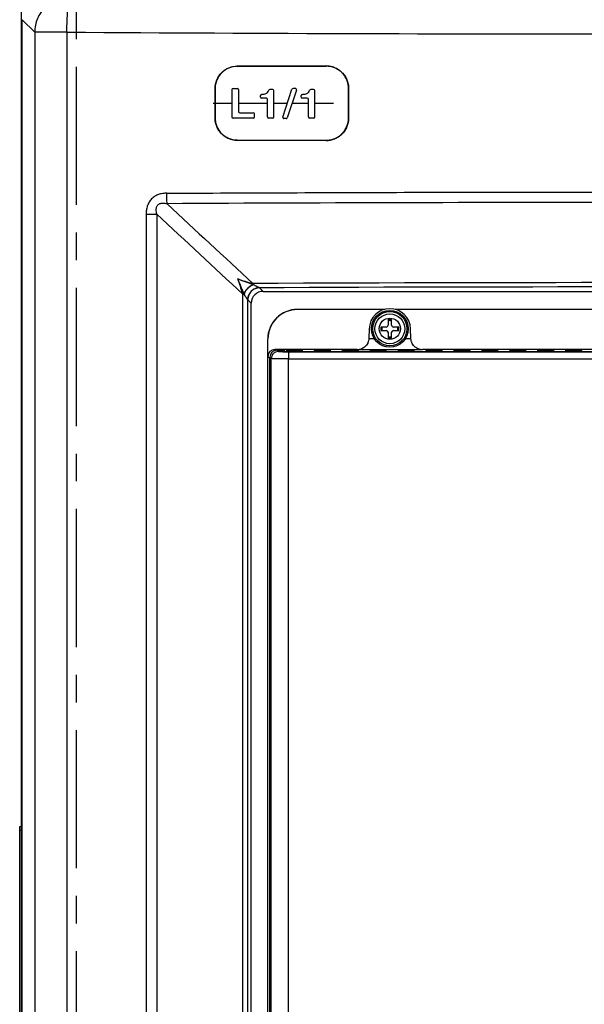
# Model space of a CAD drawing. Header units: inches. Extents: x 0 to 34, y 0 to 22.
# Tile 9 of 26: x 3.5 to 6.3, y 12 to 17. Entities that reach past the tile are written whole.
import ezdxf

# ---------------------------------------------------------------- set-up
doc = ezdxf.new("R2010")
doc.units = ezdxf.units.IN
doc.header["$LTSCALE"] = 1.87
doc.header["$MEASUREMENT"] = 0
doc.linetypes.add('CENTER', pattern=[0.6, 0.375, -0.075, 0.075, -0.075])
doc.layers.get('0').update_dxf_attribs({"linetype": 'CONTINUOUS'})
for name, color, linetype in [('03___PRT_ALL_CURVES', 7, 'CONTINUOUS'), ('AXIS_PART', 7, 'CONTINUOUS'), ('DRAFT', 7, 'CONTINUOUS')]:
    doc.layers.add(name, color=color, linetype=linetype)

msp = doc.modelspace()

# ---------------------------------------------------------------- linework, layer by layer
at = {"color": 3, "linetype": 'CONTINUOUS'}
for p, q in [((3.4688, 4.5004), (3.4688, 17.3409)), ((3.473, 16.9213), (3.4688, 16.9213))]:
    msp.add_line(p, q, dxfattribs=at)
at = {"color": 7, "linetype": 'CONTINUOUS'}
for p, q in [((3.473, 4.7933), (3.473, 17.0414)), ((3.5363, 16.9781), (3.473, 17.0414)), ((3.473, 16.9957), (3.4688, 16.9957)), ((3.5363, 16.9781), (3.5363, 5.1644)), ((3.6997, 16.9781), (3.5363, 16.9781)), ((3.6997, 16.9781), (3.6997, 5.1644)), ((5.0155, 16.8068), (4.5651, 16.8055)), ((4.5651, 16.8048), (5.0155, 16.8062)), ((4.5651, 16.8055), (4.5651, 16.8048)), ((5.0155, 16.8062), (5.0155, 16.8068)), ((4.4522, 16.6923), (4.4522, 16.5423)), ((4.4522, 16.6923), (4.4528, 16.6923)), ((4.4528, 16.5423), (4.4528, 16.6923)), ((4.544, 16.6923), (4.5656, 16.6923)), ((4.8596, 16.6923), (4.8483, 16.6923)), ((5.1298, 16.5423), (5.1298, 16.6923)), ((5.1298, 16.6923), (5.1304, 16.6923)), ((5.1304, 16.6923), (5.1304, 16.5423)), ((4.538, 16.6863), (4.538, 16.5483)), ((4.5716, 16.6863), (4.5716, 16.5752)), ((4.6821, 16.6483), (4.6821, 16.6564)), ((4.7131, 16.6423), (4.6881, 16.6423)), ((4.7448, 16.6872), (4.7305, 16.6872)), ((4.7508, 16.5483), (4.7508, 16.6812)), ((4.7964, 16.547), (4.8426, 16.6882)), ((4.8653, 16.6845), (4.819, 16.5433)), ((4.8895, 16.6483), (4.8895, 16.6564)), ((4.9204, 16.6423), (4.8955, 16.6423)), ((4.9521, 16.6872), (4.9379, 16.6872)), ((4.9581, 16.5483), (4.9581, 16.6812)), ((4.7191, 16.5483), (4.7191, 16.6363)), ((4.9264, 16.5483), (4.9264, 16.6363)), ((4.4528, 16.5423), (4.4522, 16.5423)), ((4.6464, 16.5423), (4.544, 16.5423)), ((4.5776, 16.5692), (4.6464, 16.5692)), ((4.6524, 16.5483), (4.6524, 16.5632)), ((4.7448, 16.5423), (4.7251, 16.5423)), ((4.9521, 16.5423), (4.9324, 16.5423)), ((5.1304, 16.5423), (5.1298, 16.5423)), ((4.8133, 16.5392), (4.8021, 16.5392)), ((4.5651, 16.4298), (4.5651, 16.4292)), ((4.5651, 16.4298), (5.0155, 16.4285)), ((5.0155, 16.4279), (4.5651, 16.4292)), ((5.0155, 16.4279), (5.0155, 16.4285)), ((4.1017, 16.0541), (4.1017, 7.0029)), ((4.1017, 16.0541), (4.1566, 16.0541)), ((4.1566, 16.0541), (4.1566, 7.2008)), ((4.5927, 8.6205), (4.5927, 15.6488)), ((4.5927, 15.6488), (4.5992, 15.6488)), ((4.6784, 15.68), (4.6773, 15.6807)), ((4.6958, 15.6626), (4.6784, 15.68)), ((4.6958, 15.6626), (8.7003, 15.6626)), ((4.6186, 15.6202), (4.618, 15.6209)), ((4.6186, 8.6277), (4.6186, 15.6202)), ((4.6359, 15.6028), (4.6186, 15.6202)), ((4.6359, 8.6301), (4.6359, 15.6028)), ((5.3137, 15.5709), (4.8703, 15.5709)), ((5.3306, 15.5186), (5.3306, 15.4906)), ((5.3486, 15.5186), (5.3306, 15.5186)), ((5.3486, 15.4906), (5.3486, 15.5186)), ((5.2346, 15.4726), (5.2328, 15.4234)), ((5.2937, 15.4816), (5.2937, 15.4636)), ((5.3216, 15.4816), (5.2937, 15.4816)), ((5.2937, 15.4636), (5.3216, 15.4636)), ((5.3306, 15.4546), (5.3306, 15.4267)), ((5.3486, 15.4267), (5.3486, 15.4546)), ((5.3856, 15.4816), (5.3576, 15.4816)), ((5.3576, 15.4636), (5.3856, 15.4636)), ((5.3856, 15.4636), (5.3856, 15.4816)), ((5.4467, 15.4234), (5.445, 15.4726)), ((4.7197, 8.8839), (4.7197, 15.4209)), ((4.7203, 15.4209), (4.7197, 15.4209)), ((4.7203, 15.3322), (4.7203, 15.4209)), ((5.2329, 15.4239), (5.26, 15.4239)), ((5.3306, 15.4267), (5.3486, 15.4267)), ((5.4193, 15.4239), (5.4467, 15.4239)), ((4.7608, 15.3625), (4.7557, 15.3676)), ((5.1741, 15.3676), (4.7557, 15.3676)), ((4.7722, 15.3567), (4.7655, 15.3634)), ((4.7655, 15.3634), (4.7945, 15.3634)), ((4.7944, 15.3627), (4.7945, 15.3565)), ((4.8043, 15.3579), (6.405, 15.3579)), ((4.8125, 15.3563), (4.9148, 15.3563)), ((4.8142, 15.366), (4.8144, 15.3637)), ((4.8145, 15.3629), (4.8147, 15.3606)), ((4.8321, 15.3661), (4.8324, 15.3636)), ((4.8789, 15.3661), (4.8321, 15.3661)), ((4.8324, 15.363), (4.8326, 15.3605)), ((4.8786, 15.363), (4.8324, 15.363)), ((4.8326, 15.3605), (4.8784, 15.3605)), ((4.8786, 15.363), (4.8784, 15.3605)), ((4.8789, 15.3661), (4.8787, 15.3636)), ((4.8964, 15.3606), (4.8966, 15.3629)), ((4.8966, 15.3637), (4.8968, 15.366)), ((4.956, 15.366), (4.9562, 15.3637)), ((4.9562, 15.3629), (4.9564, 15.3606)), ((4.9739, 15.3661), (4.9741, 15.3636)), ((5.0206, 15.3661), (4.9739, 15.3661)), ((4.9741, 15.363), (4.9744, 15.3605)), ((5.0204, 15.363), (4.9741, 15.363)), ((4.9744, 15.3605), (5.0201, 15.3605)), ((5.0204, 15.363), (5.0201, 15.3605)), ((5.0206, 15.3661), (5.0204, 15.3636)), ((5.0381, 15.3606), (5.0383, 15.3629)), ((5.0384, 15.3637), (5.0386, 15.366)), ((5.0977, 15.366), (5.0979, 15.3637)), ((5.098, 15.3629), (5.0982, 15.3606)), ((5.1156, 15.3661), (5.1158, 15.3636)), ((5.1624, 15.3661), (5.1156, 15.3661)), ((5.1159, 15.363), (5.1161, 15.3605)), ((5.1621, 15.363), (5.1159, 15.363)), ((5.1161, 15.3605), (5.1619, 15.3605)), ((5.1621, 15.363), (5.1619, 15.3605)), ((5.1624, 15.3661), (5.1621, 15.3636)), ((5.1741, 15.3662), (5.1741, 15.3676)), ((5.2399, 15.3662), (5.1798, 15.3662)), ((5.1798, 15.3606), (5.18, 15.3629)), ((5.1801, 15.3637), (5.1803, 15.366)), ((5.2394, 15.366), (5.2396, 15.3637)), ((5.2397, 15.3629), (5.2399, 15.3606)), ((5.2573, 15.3661), (5.2576, 15.3636)), ((5.3041, 15.3661), (5.2573, 15.3661)), ((5.2576, 15.363), (5.2578, 15.3605)), ((5.3038, 15.363), (5.2576, 15.363)), ((5.2578, 15.3605), (5.3036, 15.3605)), ((5.3038, 15.363), (5.3036, 15.3605)), ((5.3041, 15.3661), (5.3039, 15.3636)), ((5.3816, 15.3662), (5.3216, 15.3662)), ((5.3216, 15.3606), (5.3217, 15.3629)), ((5.3218, 15.3637), (5.322, 15.366)), ((5.3812, 15.366), (5.3813, 15.3637)), ((5.3814, 15.3629), (5.3816, 15.3606)), ((5.3991, 15.3661), (5.3993, 15.3636)), ((5.4458, 15.3661), (5.3991, 15.3661)), ((5.3993, 15.363), (5.3996, 15.3605)), ((5.4456, 15.363), (5.3993, 15.363)), ((5.3996, 15.3605), (5.4453, 15.3605)), ((5.4456, 15.363), (5.4453, 15.3605)), ((5.4458, 15.3661), (5.4456, 15.3636)), ((5.5055, 15.3662), (5.4633, 15.3662)), ((5.4633, 15.3606), (5.4635, 15.3629)), ((5.4636, 15.3637), (5.4638, 15.366)), ((5.5054, 15.3676), (5.5055, 15.3662)), ((6.391, 15.3676), (5.5054, 15.3676)), ((5.5229, 15.366), (5.5231, 15.3637)), ((5.5232, 15.3629), (5.5234, 15.3606)), ((5.5408, 15.3661), (5.541, 15.3636)), ((5.5876, 15.3661), (5.5408, 15.3661)), ((5.5411, 15.363), (5.5413, 15.3605)), ((5.5873, 15.363), (5.5411, 15.363)), ((5.5413, 15.3605), (5.5871, 15.3605)), ((5.5873, 15.363), (5.5871, 15.3605)), ((5.5876, 15.3661), (5.5873, 15.3636)), ((5.605, 15.3606), (5.6052, 15.3629)), ((5.6053, 15.3637), (5.6055, 15.366)), ((5.6646, 15.366), (5.6648, 15.3637)), ((5.6649, 15.3629), (5.6651, 15.3606)), ((5.6825, 15.3661), (5.6828, 15.3636)), ((5.7293, 15.3661), (5.6825, 15.3661)), ((5.6828, 15.363), (5.683, 15.3605)), ((5.729, 15.363), (5.6828, 15.363)), ((5.683, 15.3605), (5.7288, 15.3605)), ((5.729, 15.363), (5.7288, 15.3605)), ((5.7293, 15.3661), (5.7291, 15.3636)), ((5.7467, 15.3606), (5.7469, 15.3629)), ((5.747, 15.3637), (5.7472, 15.366)), ((5.8063, 15.366), (5.8065, 15.3637)), ((5.8066, 15.3629), (5.8068, 15.3606)), ((5.8243, 15.3661), (5.8245, 15.3636)), ((5.871, 15.3661), (5.8243, 15.3661)), ((5.8245, 15.363), (5.8248, 15.3605)), ((5.8708, 15.363), (5.8245, 15.363)), ((5.8248, 15.3605), (5.8705, 15.3605)), ((5.8708, 15.363), (5.8705, 15.3605)), ((5.871, 15.3661), (5.8708, 15.3636)), ((5.8885, 15.3606), (5.8887, 15.3629)), ((5.8888, 15.3637), (5.8889, 15.366)), ((5.9481, 15.366), (5.9483, 15.3637)), ((5.9484, 15.3629), (5.9485, 15.3606)), ((5.966, 15.3661), (5.9662, 15.3636)), ((6.0128, 15.3661), (5.966, 15.3661)), ((5.9663, 15.363), (5.9665, 15.3605)), ((6.0125, 15.363), (5.9663, 15.363)), ((5.9665, 15.3605), (6.0123, 15.3605)), ((6.0125, 15.363), (6.0123, 15.3605)), ((6.0128, 15.3661), (6.0125, 15.3636)), ((6.0302, 15.3606), (6.0304, 15.3629)), ((6.0305, 15.3637), (6.0307, 15.366)), ((6.0898, 15.366), (6.09, 15.3637)), ((6.0901, 15.3629), (6.0903, 15.3606)), ((6.1077, 15.3661), (6.108, 15.3636)), ((6.1545, 15.3661), (6.1077, 15.3661)), ((6.108, 15.363), (6.1082, 15.3605)), ((6.1542, 15.363), (6.108, 15.363)), ((6.1082, 15.3605), (6.154, 15.3605)), ((6.1542, 15.363), (6.154, 15.3605)), ((6.1545, 15.3661), (6.1543, 15.3636)), ((6.1719, 15.3606), (6.1721, 15.3629)), ((6.1722, 15.3637), (6.1724, 15.366)), ((6.2315, 15.366), (6.2317, 15.3637)), ((6.2318, 15.3629), (6.232, 15.3606)), ((6.2495, 15.3661), (6.2497, 15.3636)), ((6.2962, 15.3661), (6.2495, 15.3661)), ((6.2497, 15.363), (6.25, 15.3605)), ((6.296, 15.363), (6.2497, 15.363)), ((6.25, 15.3605), (6.2957, 15.3605)), ((6.296, 15.363), (6.2957, 15.3605)), ((6.2962, 15.3661), (6.296, 15.3636)), ((6.3137, 15.3606), (6.3139, 15.3629)), ((6.3139, 15.3637), (6.3141, 15.366)), ((4.7299, 15.3225), (4.7203, 15.3322)), ((4.7299, 8.9338), (4.7299, 15.3225)), ((4.73, 15.328), (4.73, 8.934)), ((4.7367, 15.3213), (4.73, 15.328)), ((4.7367, 8.9407), (4.7367, 15.3213)), ((4.8247, 8.9416), (4.8247, 15.3204)), ((4.8247, 15.3204), (6.4682, 15.3194)), ((3.4598, 9.9698), (3.4598, 12.9458)), ((3.4598, 12.9458), (3.4688, 12.9458)), ((3.4598, 12.9278), (3.4688, 12.9278))]:
    msp.add_line(p, q, dxfattribs=at)
for radius in [0.0936, 0.087, 0.0759, 0.054]:
    msp.add_circle((5.3396, 15.4726), radius, dxfattribs=at)
for centre, radius, start, end in [((6.698, 496.5375), 479.5687, 269.641773, 270.358227), ((4.544, 16.6863), 0.006, 90, 180), ((4.5656, 16.6863), 0.006, 0, 90), ((4.8483, 16.6863), 0.006, 90, 161.8581), ((4.8596, 16.6863), 0.006, 341.8581, 90), ((4.6881, 16.6564), 0.006, 91.6573, 180), ((4.6881, 16.6483), 0.006, 180, 270), ((4.6838, 16.8077), 0.1453, 271.6169, 273.2739), ((4.6862, 16.7678), 0.1054, 273.2582, 275.4191), ((4.7131, 16.6363), 0.006, 0, 90), ((4.7305, 16.6812), 0.006, 90, 161.781), ((4.7448, 16.6812), 0.006, 0, 90), ((4.8955, 16.6564), 0.006, 91.6573, 180), ((4.8955, 16.6483), 0.006, 180, 270), ((4.8912, 16.8077), 0.1453, 271.6169, 273.2738), ((4.8935, 16.7678), 0.1054, 273.2582, 275.419), ((4.9204, 16.6363), 0.006, 0, 90), ((4.9379, 16.6812), 0.006, 90, 161.7809), ((4.9521, 16.6812), 0.006, 0, 90), ((4.544, 16.5483), 0.006, 180, 270), ((4.5776, 16.5752), 0.006, 180, 270), ((4.6464, 16.5632), 0.006, 0, 90), ((4.6464, 16.5483), 0.006, 270, 360), ((4.7251, 16.5483), 0.006, 180, 270), ((4.7448, 16.5483), 0.006, 270, 360), ((4.8021, 16.5452), 0.006, 161.8581, 270), ((4.8133, 16.5452), 0.006, 270, 341.8581), ((4.9324, 16.5483), 0.006, 180, 270), ((4.9521, 16.5483), 0.006, 270, 360), ((6.698, -467.6417), 483.7556, 89.705156, 90.294836), ((74.1691, 90.8578), 102.3819, 226.895769, 227.228556), ((73.7191, 90.4812), 101.8741, 226.934959, 227.269827), ((6.698, -455.7392), 471.4461, 89.75037, 90.249629), ((5.0147, 15.727), 0.3715, 183.7847, 184.664), ((4.7562, 15.9117), 0.2422, 242.5229, 242.8366), ((4.8459, 15.7506), 0.2668, 202.0266, 202.4119), ((6.698, -454.6854), 470.3705, 89.753857, 90.246142), ((5.3398, 15.4689), 0.1053, 2, 178), ((5.3396, 15.4726), 0.0414, 77.4441, 102.5559), ((5.3396, 15.4726), 0.0414, 167.4441, 192.5559), ((5.3216, 15.4906), 0.009, 270, 360), ((5.3216, 15.4546), 0.009, 0, 90), ((5.3576, 15.4906), 0.009, 180, 270), ((5.3576, 15.4546), 0.009, 90, 180), ((5.3396, 15.4726), 0.0414, 347.4441, 12.5559), ((5.3396, 15.4726), 0.0414, 257.4441, 282.5559), ((4.7722, 15.3213), 0.0354, 90.017, 179.983), ((4.8302, 18.6212), 3.2654, 269.4676, 269.9457)]:
    msp.add_arc(centre, radius, start, end, dxfattribs=at)
for centre, major_axis, ratio, start_param, end_param in [((4.6961, 15.6025), (0.0426, -0.0426), 0.995146, 2.358627, 3.924558), ((4.8697, 15.4209), (0.15, 0), 0.999962, 1.570796, 3.141593), ((4.8703, 15.4209), (-0.1182, 0.0923), 0.999843, -0.907838, 0.662958), ((4.7557, 15.3322), (-0.0167, 0.0312), 0.999725, -0.491312, 1.079408), ((4.7655, 15.328), (0.0251, -0.0251), 0.999753, 2.356318, 3.926867), ((4.8125, 15.3565), (0.018, 0), 0.015709, -3.141456, -1.570659), ((4.8323, 15.366), (0.0181, 0), 0.008733, 1.579157, 3.142357), ((4.8326, 15.3629), (0.0181, 0), 0.008733, 1.579157, 3.142357), ((4.8328, 15.3606), (0.0181, 0), 0.00872, -3.14083, -1.57763), ((4.8783, 15.3606), (0.0181, 0), 0.00872, -1.563963, -0.000762), ((4.8785, 15.3629), (0.0181, 0), 0.008733, -0.000765, 1.562435), ((4.8788, 15.366), (0.0181, 0), 0.008733, -0.000765, 1.562435), ((4.974, 15.366), (0.0181, 0), 0.008733, 1.579157, 3.142357), ((4.9743, 15.3629), (0.0181, 0), 0.008733, 1.579157, 3.142357), ((4.9745, 15.3606), (0.0181, 0), 0.00872, -3.14083, -1.57763), ((5.02, 15.3606), (0.0181, 0), 0.00872, -1.563963, -0.000762), ((5.0202, 15.3629), (0.0181, 0), 0.008733, -0.000765, 1.562435), ((5.0205, 15.366), (0.0181, 0), 0.008733, -0.000765, 1.562435), ((5.1158, 15.366), (0.0181, 0), 0.008733, 1.579157, 3.142357), ((5.116, 15.3629), (0.0181, 0), 0.008733, 1.579157, 3.142357), ((5.1162, 15.3606), (0.0181, 0), 0.00872, -3.14083, -1.57763), ((5.1618, 15.3606), (0.0181, 0), 0.00872, -1.563963, -0.000762), ((5.1619, 15.3629), (0.0181, 0), 0.008733, -0.000765, 1.562435), ((5.1622, 15.366), (0.0181, 0), 0.008733, -0.000765, 1.562435), ((5.1741, 15.4264), (0.0012, 0.0588), 0.999809, 3.162535, 3.469656), ((5.2575, 15.366), (0.0181, 0), 0.008733, 1.579157, 3.142357), ((5.2578, 15.3629), (0.0181, 0), 0.008733, 1.579157, 3.142357), ((5.258, 15.3606), (0.0181, 0), 0.00872, -3.14083, -1.57763), ((5.3035, 15.3606), (0.0181, 0), 0.00872, -1.563963, -0.000762), ((5.3037, 15.3629), (0.0181, 0), 0.008733, -0.000765, 1.562435), ((5.304, 15.366), (0.0181, 0), 0.008733, -0.000765, 1.562435), ((5.3992, 15.366), (0.0181, 0), 0.008733, 1.579157, 3.142357), ((5.3995, 15.3629), (0.0181, 0), 0.008733, 1.579157, 3.142357), ((5.3997, 15.3606), (0.0181, 0), 0.00872, -3.14083, -1.57763), ((5.4452, 15.3606), (0.0181, 0), 0.00872, -1.563963, -0.000762), ((5.4454, 15.3629), (0.0181, 0), 0.008733, -0.000765, 1.562435), ((5.4457, 15.366), (0.0181, 0), 0.008733, -0.000765, 1.562435), ((5.5054, 15.4264), (-0.0012, 0.0588), 0.999809, -3.469656, -3.162535), ((5.541, 15.366), (0.0181, 0), 0.008733, 1.579157, 3.142357), ((5.5412, 15.3629), (0.0181, 0), 0.008733, 1.579157, 3.142357), ((5.5414, 15.3606), (0.0181, 0), 0.00872, -3.14083, -1.57763), ((5.5869, 15.3606), (0.0181, 0), 0.00872, -1.563963, -0.000762), ((5.5871, 15.3629), (0.0181, 0), 0.008733, -0.000765, 1.562435), ((5.5874, 15.366), (0.0181, 0), 0.008733, -0.000765, 1.562435), ((5.6827, 15.366), (0.0181, 0), 0.008733, 1.579157, 3.142357), ((5.683, 15.3629), (0.0181, 0), 0.008733, 1.579157, 3.142357), ((5.6832, 15.3606), (0.0181, 0), 0.00872, -3.14083, -1.57763), ((5.7287, 15.3606), (0.0181, 0), 0.00872, -1.563963, -0.000762), ((5.7289, 15.3629), (0.0181, 0), 0.008733, -0.000765, 1.562435), ((5.7291, 15.366), (0.0181, 0), 0.008733, -0.000765, 1.562435), ((5.8244, 15.366), (0.0181, 0), 0.008733, 1.579157, 3.142357), ((5.8247, 15.3629), (0.0181, 0), 0.008733, 1.579157, 3.142357), ((5.8249, 15.3606), (0.0181, 0), 0.00872, -3.14083, -1.57763), ((5.8704, 15.3606), (0.0181, 0), 0.00872, -1.563963, -0.000762), ((5.8706, 15.3629), (0.0181, 0), 0.008733, -0.000765, 1.562435), ((5.8709, 15.366), (0.0181, 0), 0.008733, -0.000765, 1.562435), ((5.9661, 15.366), (0.0181, 0), 0.008733, 1.579157, 3.142357), ((5.9664, 15.3629), (0.0181, 0), 0.008733, 1.579157, 3.142357), ((5.9666, 15.3606), (0.0181, 0), 0.00872, -3.14083, -1.57763), ((6.0121, 15.3606), (0.0181, 0), 0.00872, -1.563963, -0.000762), ((6.0123, 15.3629), (0.0181, 0), 0.008733, -0.000765, 1.562435), ((6.0126, 15.366), (0.0181, 0), 0.008733, -0.000765, 1.562435), ((6.1079, 15.366), (0.0181, 0), 0.008733, 1.579157, 3.142357), ((6.1082, 15.3629), (0.0181, 0), 0.008733, 1.579157, 3.142357), ((6.1083, 15.3606), (0.0181, 0), 0.00872, -3.14083, -1.57763), ((6.1539, 15.3606), (0.0181, 0), 0.00872, -1.563963, -0.000762), ((6.1541, 15.3629), (0.0181, 0), 0.008733, -0.000765, 1.562435), ((6.1543, 15.366), (0.0181, 0), 0.008733, -0.000765, 1.562435), ((6.2496, 15.366), (0.0181, 0), 0.008733, 1.579157, 3.142357), ((6.2499, 15.3629), (0.0181, 0), 0.008733, 1.579157, 3.142357), ((6.2501, 15.3606), (0.0181, 0), 0.00872, -3.14083, -1.57763), ((6.2956, 15.3606), (0.0181, 0), 0.00872, -1.563963, -0.000762), ((6.2958, 15.3629), (0.0181, 0), 0.008733, -0.000765, 1.562435), ((6.2961, 15.366), (0.0181, 0), 0.008733, -0.000765, 1.562435)]:
    msp.add_ellipse(centre, major_axis=major_axis, ratio=ratio, start_param=start_param, end_param=end_param, dxfattribs=at)
for points, knots in [([(3.7159, 17.1577), (3.7042, 17.1576), (3.6807, 17.1552), (3.6469, 17.1448), (3.6157, 17.1281), (3.5884, 17.1056), (3.5659, 17.0782), (3.5492, 17.0471), (3.5388, 17.0133), (3.5363, 16.9898), (3.5363, 16.9781)], [0, 0, 0, 0, 0.12487, 0.249838, 0.374897, 0.499999, 0.625102, 0.750159, 0.875129, 1, 1, 1, 1]), ([(3.6997, 16.9781), (3.6995, 16.9893), (3.6998, 17.0113), (3.7011, 17.0433), (3.7027, 17.0731), (3.7043, 17.0959), (3.7058, 17.1123), (3.707, 17.1229), (3.7083, 17.1322), (3.7098, 17.1402), (3.7113, 17.1467), (3.7128, 17.1517), (3.7141, 17.155), (3.7151, 17.1568), (3.7156, 17.1574), (3.7159, 17.1577)], [0, 0, 0, 0, 0.184993, 0.364312, 0.530665, 0.678419, 0.743741, 0.802658, 0.854712, 0.899471, 0.936573, 0.965791, 0.986939, 0.994467, 1, 1, 1, 1]), ([(4.4522, 16.6923), (4.4522, 16.707), (4.4583, 16.7367), (4.4832, 16.7744), (4.5209, 16.7993), (4.5504, 16.8054), (4.5651, 16.8055)], [0, 0, 0, 0, 0.250229, 0.500317, 0.750213, 1, 1, 1, 1]), ([(4.5651, 16.8048), (4.5505, 16.8048), (4.5211, 16.7987), (4.4836, 16.7739), (4.4589, 16.7364), (4.4528, 16.7069), (4.4528, 16.6923)], [0, 0, 0, 0, 0.249791, 0.499691, 0.749775, 1, 1, 1, 1]), ([(5.0155, 16.8068), (5.023, 16.8068), (5.0381, 16.8054), (5.0597, 16.7989), (5.0797, 16.7883), (5.0972, 16.7739), (5.1116, 16.7565), (5.1224, 16.7365), (5.1289, 16.7149), (5.1304, 16.6998), (5.1304, 16.6923)], [0, 0, 0, 0, 0.124825, 0.249862, 0.3748, 0.499772, 0.624778, 0.749818, 0.875009, 1, 1, 1, 1]), ([(5.1298, 16.6923), (5.1298, 16.6998), (5.1283, 16.7147), (5.1218, 16.7363), (5.1111, 16.7561), (5.0968, 16.7735), (5.0794, 16.7878), (5.0595, 16.7983), (5.0379, 16.8048), (5.023, 16.8062), (5.0155, 16.8062)], [0, 0, 0, 0, 0.124991, 0.250182, 0.375221, 0.500227, 0.625199, 0.750137, 0.875174, 1, 1, 1, 1]), ([(4.5651, 16.4292), (4.5577, 16.4292), (4.5429, 16.4307), (4.5216, 16.4372), (4.502, 16.4477), (4.4848, 16.4619), (4.4706, 16.4791), (4.4601, 16.4988), (4.4536, 16.5201), (4.4522, 16.5349), (4.4522, 16.5423)], [0, 0, 0, 0, 0.124885, 0.249783, 0.374711, 0.499681, 0.6247, 0.749767, 0.874872, 1, 1, 1, 1]), ([(4.4528, 16.5423), (4.4528, 16.535), (4.4542, 16.5202), (4.4607, 16.499), (4.4712, 16.4795), (4.4852, 16.4623), (4.5023, 16.4483), (4.5219, 16.4378), (4.5431, 16.4313), (4.5578, 16.4299), (4.5651, 16.4298)], [0, 0, 0, 0, 0.125129, 0.250237, 0.375306, 0.500326, 0.625296, 0.75022, 0.875116, 1, 1, 1, 1]), ([(5.1304, 16.5423), (5.1304, 16.5274), (5.1257, 16.5047), (5.1116, 16.4782), (5.0972, 16.4607), (5.0797, 16.4464), (5.0597, 16.4359), (5.038, 16.4294), (5.023, 16.4278), (5.0155, 16.4279)], [0, 0, 0, 0, 0.249252, 0.374409, 0.499586, 0.624722, 0.7498, 0.875068, 1, 1, 1, 1]), ([(5.0155, 16.4285), (5.0304, 16.4284), (5.0529, 16.433), (5.0793, 16.447), (5.0968, 16.4612), (5.1111, 16.4786), (5.1251, 16.5049), (5.1298, 16.5275), (5.1298, 16.5423)], [0, 0, 0, 0, 0.249309, 0.374536, 0.49982, 0.625146, 0.750452, 1, 1, 1, 1]), ([(4.2071, 16.1605), (4.2001, 16.1605), (4.186, 16.1595), (4.1653, 16.1546), (4.146, 16.1456), (4.1293, 16.1323), (4.1163, 16.1154), (4.1074, 16.096), (4.1027, 16.0753), (4.1017, 16.0612), (4.1017, 16.0541)], [0, 0, 0, 0, 0.124838, 0.249736, 0.374605, 0.499519, 0.624513, 0.749613, 0.87482, 1, 1, 1, 1]), ([(4.2087, 16.1076), (4.208, 16.1156), (4.2072, 16.1333), (4.2068, 16.1509), (4.2068, 16.1605)], [0, 0, 0, 0, 0.459365, 1, 1, 1, 1]), ([(4.2071, 16.1605), (4.622, 16.1626), (5.4523, 16.1658), (7.1131, 16.1679), (8.3589, 16.1648), (9.1893, 16.1605)], [0, 0, 0, 0, 0.249823, 0.5, 1, 1, 1, 1]), ([(4.1566, 16.0541), (4.1555, 16.058), (4.1538, 16.066), (4.153, 16.0762), (4.1537, 16.0844), (4.1551, 16.0904), (4.1576, 16.0962), (4.1614, 16.1012), (4.1663, 16.1052), (4.1719, 16.1079), (4.178, 16.1096), (4.1842, 16.1104), (4.1904, 16.1104), (4.1986, 16.1097), (4.2047, 16.1085), (4.2087, 16.1076)], [0, 0, 0, 0, 0.123224, 0.246889, 0.308984, 0.371531, 0.434225, 0.497323, 0.560606, 0.623839, 0.687128, 0.750014, 0.81279, 0.875374, 1, 1, 1, 1]), ([(4.5985, 15.6505), (4.5959, 15.657), (4.5908, 15.6699), (4.5831, 15.6889), (4.5752, 15.7074), (4.5699, 15.7196), (4.5672, 15.7255)], [0, 0, 0, 0, 0.2582, 0.511288, 0.758429, 1, 1, 1, 1]), ([(4.6444, 15.6968), (4.6378, 15.6992), (4.6246, 15.7038), (4.605, 15.7109), (4.5859, 15.7181), (4.5734, 15.7231), (4.5672, 15.7255)], [0, 0, 0, 0, 0.257336, 0.509997, 0.757417, 1, 1, 1, 1]), ([(4.5927, 15.6488), (4.5891, 15.6623), (4.5811, 15.688), (4.5719, 15.7134), (4.5672, 15.7255)], [0, 0, 0, 0, 0.516743, 1, 1, 1, 1]), ([(4.5672, 15.7255), (4.5795, 15.7213), (4.6049, 15.7131), (4.6307, 15.7057), (4.644, 15.7025)], [0, 0, 0, 0, 0.485743, 1, 1, 1, 1]), ([(4.6444, 15.6968), (4.6395, 15.6948), (4.6299, 15.6893), (4.6171, 15.6785), (4.6062, 15.6654), (4.6007, 15.6556), (4.5985, 15.6505)], [0, 0, 0, 0, 0.239172, 0.493941, 0.751902, 1, 1, 1, 1]), ([(4.6456, 15.6962), (4.6406, 15.6942), (4.6308, 15.6887), (4.6177, 15.6776), (4.6068, 15.6642), (4.6013, 15.654), (4.5992, 15.6488)], [0, 0, 0, 0, 0.239041, 0.493933, 0.752028, 1, 1, 1, 1]), ([(4.6773, 15.6807), (4.6767, 15.6809), (4.6751, 15.6816), (4.6724, 15.6828), (4.669, 15.6844), (4.6634, 15.6872), (4.6555, 15.6911), (4.649, 15.6944), (4.6456, 15.6962)], [0, 0, 0, 0, 0.057829, 0.14427, 0.253806, 0.381261, 0.674087, 1, 1, 1, 1]), ([(4.618, 15.6209), (4.6175, 15.6213), (4.6165, 15.6224), (4.6148, 15.6246), (4.6128, 15.6276), (4.6104, 15.6311), (4.6078, 15.6351), (4.604, 15.641), (4.6011, 15.6457), (4.5992, 15.6488)], [0, 0, 0, 0, 0.053751, 0.137308, 0.245365, 0.372639, 0.514733, 0.668242, 1, 1, 1, 1]), ([(4.6773, 15.6807), (4.6696, 15.6806), (4.6541, 15.6774), (4.6345, 15.664), (4.6213, 15.6442), (4.618, 15.6286), (4.618, 15.6209)], [0, 0, 0, 0, 0.248748, 0.498704, 0.749416, 1, 1, 1, 1]), ([(4.6784, 15.68), (4.6706, 15.68), (4.6549, 15.6768), (4.6351, 15.6635), (4.6218, 15.6436), (4.6186, 15.6279), (4.6186, 15.6202)], [0, 0, 0, 0, 0.249837, 0.5, 0.750163, 1, 1, 1, 1]), ([(5.2329, 15.4239), (5.2327, 15.4197), (5.2318, 15.4135), (5.2295, 15.4055), (5.2265, 15.3983), (5.2216, 15.3902), (5.2145, 15.3822), (5.2065, 15.3759), (5.1981, 15.3712), (5.1893, 15.3681), (5.1832, 15.3669), (5.1802, 15.3666)], [0, 0, 0, 0, 0.149201, 0.222046, 0.292519, 0.42644, 0.551836, 0.670268, 0.783418, 0.892843, 1, 1, 1, 1]), ([(5.5055, 15.3662), (5.4989, 15.3662), (5.4854, 15.3686), (5.47, 15.3774), (5.4596, 15.388), (5.4541, 15.3964), (5.4506, 15.4041), (5.4485, 15.4104), (5.4472, 15.4171), (5.4468, 15.4217), (5.4467, 15.4239)], [0, 0, 0, 0, 0.216483, 0.446081, 0.570888, 0.704685, 0.775391, 0.848744, 0.924021, 1, 1, 1, 1]), ([(4.7998, 15.3559), (4.7978, 15.356), (4.7941, 15.356), (4.7887, 15.3561), (4.784, 15.3562), (4.7805, 15.3562), (4.7781, 15.3563), (4.7766, 15.3564), (4.7754, 15.3564), (4.7743, 15.3565), (4.7734, 15.3565), (4.7729, 15.3566), (4.7725, 15.3566), (4.7724, 15.3567), (4.7722, 15.3567), (4.7722, 15.3567), (4.7722, 15.3567)], [0, 0, 0, 0, 0.215322, 0.409866, 0.580533, 0.724775, 0.78625, 0.84032, 0.88679, 0.925465, 0.956173, 0.978836, 0.987136, 0.993413, 0.997679, 1, 1, 1, 1]), ([(4.8274, 15.3558), (4.8273, 15.3558), (4.827, 15.3555), (4.8267, 15.3549), (4.8264, 15.3541), (4.8262, 15.3529), (4.826, 15.3513), (4.8257, 15.3488), (4.8254, 15.3449), (4.8251, 15.3396), (4.8248, 15.3314), (4.8247, 15.3249), (4.8247, 15.3204)], [0, 0, 0, 0, 0.011784, 0.029757, 0.055612, 0.089782, 0.132235, 0.182714, 0.306148, 0.45548, 0.625206, 1, 1, 1, 1]), ([(4.8271, 15.3558), (4.9637, 15.3557), (5.5107, 15.3551), (6.0577, 15.3549), (6.468, 15.3548)], [0, 0, 0, 0, 0.249751, 1, 1, 1, 1]), ([(4.8247, 15.3204), (4.8189, 15.3204), (4.8077, 15.3204), (4.7914, 15.3205), (4.7786, 15.3205), (4.7691, 15.3206), (4.7628, 15.3207), (4.7571, 15.3207), (4.752, 15.3208), (4.7477, 15.3209), (4.744, 15.3209), (4.7414, 15.321), (4.7397, 15.3211), (4.7387, 15.3211), (4.7379, 15.3212), (4.7373, 15.3212), (4.737, 15.3212), (4.7368, 15.3213), (4.7367, 15.3213)], [0, 0, 0, 0, 0.196563, 0.383951, 0.555463, 0.633456, 0.705363, 0.770534, 0.828434, 0.878553, 0.920455, 0.953803, 0.967169, 0.978285, 0.987137, 0.99371, 0.997995, 1, 1, 1, 1])]:
    msp.add_open_spline(points, degree=3, knots=knots, dxfattribs=at)
for points in [[(4.6961, 16.6628), (4.7005, 16.6633), (4.7041, 16.6639), (4.7067, 16.6649)], [(4.7067, 16.6649), (4.7116, 16.6667), (4.7156, 16.6691), (4.7188, 16.6722)], [(4.7188, 16.6722), (4.7212, 16.6746), (4.7232, 16.6782), (4.7248, 16.6831)], [(4.9035, 16.6628), (4.9079, 16.6633), (4.9114, 16.6639), (4.914, 16.6649)], [(4.914, 16.6649), (4.9189, 16.6667), (4.923, 16.6691), (4.9261, 16.6722)], [(4.9261, 16.6722), (4.9286, 16.6746), (4.9306, 16.6782), (4.9322, 16.6831)]]:
    msp.add_open_spline(points, degree=3, dxfattribs=at)
at = {"layer": '03___PRT_ALL_CURVES', "color": 4, "linetype": 'CONTINUOUS'}
for p, q in [((4.442, 16.6173), (4.538, 16.6173)), ((4.5716, 16.6173), (4.7191, 16.6173)), ((4.7508, 16.6173), (4.8194, 16.6173)), ((4.8433, 16.6173), (4.9264, 16.6173)), ((4.9581, 16.6173), (5.054, 16.6173))]:
    msp.add_line(p, q, dxfattribs=at)
at = {"layer": 'AXIS_PART', "color": 7, "linetype": 'CENTER'}
msp.add_line((3.746, 17.9242), (3.746, 4.0725), dxfattribs=at)
at = {"layer": 'DRAFT', "color": 7, "linetype": 'CONTINUOUS'}
for p, q in [((6.9736, 15.5709), (5.3659, 15.5709)), ((4.8043, 15.3627), (4.7944, 15.3627)), ((4.8043, 15.3627), (4.8043, 15.3563)), ((4.9148, 15.3571), (4.9148, 15.3563)), ((4.9148, 15.3571), (6.405, 15.3571))]:
    msp.add_line(p, q, dxfattribs=at)

doc.saveas('drawing.dxf')
